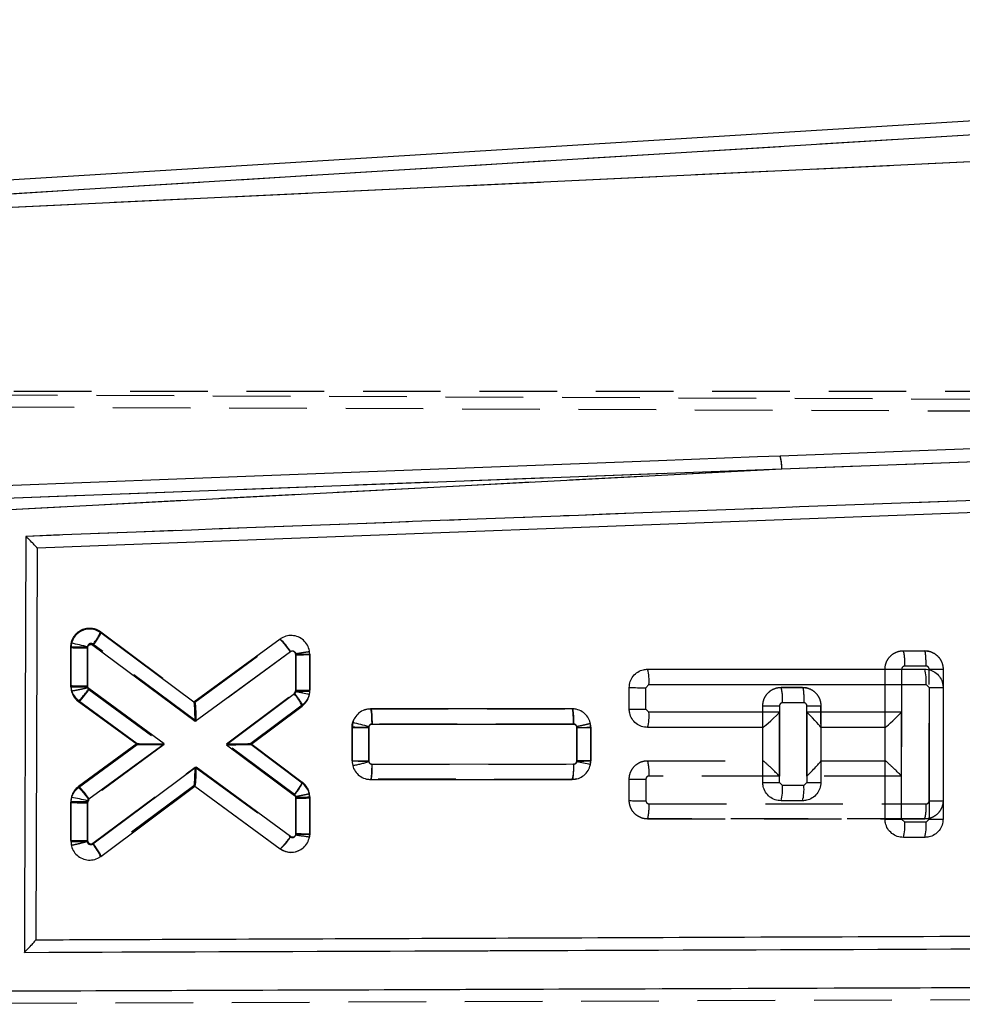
# Model space of a CAD drawing. Extents: x 33 to 403, y 68 to 261.
# Tile 13 of 21: x 163 to 179, y 219 to 235. Entities that reach past the tile are written whole.
import ezdxf

# ---------------------------------------------------------------- set-up
doc = ezdxf.new("R2010")
doc.units = 0
doc.linetypes.add('HIDDEN', pattern=[1.905, 1.27, -0.635])
doc.layers.get('0').update_dxf_attribs({"linetype": 'CONTINUOUS'})
doc.layers.add('FORMATO', color=179, linetype='CONTINUOUS')
doc.styles.add('SLDTEXTSTYLE0', font='TXT', dxfattribs={"width": 0.75})
doc.dimstyles.new('SLDDIMSTYLE1', dxfattribs={"dimtxt": 3.5, "dimasz": 3.302, "dimexe": 0, "dimexo": 0.0625, "dimgap": 0.875, "dimtad": 1, "dimdec": 0, "dimrnd": 1e-09, "dimzin": 12, "dimtxsty": 'SLDTEXTSTYLE0', "dimsah": 1, "dimcen": 0.09, "dimazin": 3, "dimtfac": 1, "dimtofl": 0, "dimtmove": 0, "dimatfit": 3, "dimtolj": 1, "dimtzin": 12})

# ---------------------------------------------------------------- blocks, each defined once
blk = doc.blocks.new('_D_1')
at = {"layer": 'FORMATO'}
for p, q in [((195.549, 234.006), (232.018, 234.006)), ((231.018, 234.006), (231.018, 197.023)), ((128.259, 197.023), (232.018, 197.023))]:
    blk.add_line(p, q, dxfattribs=at)
for points in [[(231.018, 234.006), (230.51, 230.704), (231.526, 230.704)], [(231.018, 197.023), (231.526, 200.325), (230.51, 200.325)]]:
    blk.add_solid(points, dxfattribs=at)
at = {"layer": 'FORMATO', "insert": (226.506, 210.851), "char_height": 3.5, "attachment_point": 1, "rotation": 90, "style": 'SLDTEXTSTYLE0'}
blk.add_mtext('37', dxfattribs=at)
blk = doc.blocks.new('_D_2')
at = {"layer": 'FORMATO'}
for p, q in [((64.557, 211.542), (64.557, 257.147)), ((217.331, 222.582), (217.331, 257.147)), ((217.331, 256.147), (64.557, 256.147))]:
    blk.add_line(p, q, dxfattribs=at)
for points in [[(64.557, 256.147), (67.859, 255.639), (67.859, 256.655)], [(217.331, 256.147), (214.029, 256.655), (214.029, 255.639)]]:
    blk.add_solid(points, dxfattribs=at)
at = {"layer": 'FORMATO', "insert": (134.044, 260.659), "char_height": 3.5, "attachment_point": 1, "style": 'SLDTEXTSTYLE0'}
blk.add_mtext('153', dxfattribs=at)

msp = doc.modelspace()

# ---------------------------------------------------------------- linework, layer by layer
at = {"color": 7, "linetype": 'CONTINUOUS'}
for p, q in [((194.5488, 234.0056), (160.4747, 231.9078)), ((194.563, 233.7753), (160.6477, 231.6873)), ((160.8312, 231.515), (194.3208, 233.1028)), ((175.5613, 227.3315), (192.7125, 227.9807)), ((162.5785, 226.648), (175.5613, 227.3315)), ((162.8623, 226.8495), (175.5613, 227.3315)), ((191.9576, 227.1188), (163.3781, 226.0308)), ((163.3781, 226.0308), (163.3547, 219.6193)), ((165.9412, 223.5099), (164.4177, 224.6458)), ((163.9402, 224.4753), (163.9313, 224.4023)), ((164.2033, 224.4002), (164.2049, 224.4128)), ((164.291, 224.4428), (165.9618, 223.1971)), ((167.3535, 224.5423), (165.9412, 223.5099)), ((163.9313, 224.4023), (163.9312, 223.7805)), ((164.2032, 223.7793), (164.2033, 224.4002)), ((165.9618, 223.1971), (167.5231, 224.3384)), ((167.6097, 224.2944), (167.6096, 223.6868)), ((167.8376, 223.6888), (167.8377, 224.2964)), ((173.3665, 224.049), (177.9018, 224.0498)), ((173.3386, 223.7469), (173.3886, 223.7969)), ((173.3886, 223.7969), (177.9239, 223.7977)), ((177.9239, 223.7977), (177.9739, 223.7477)), ((165.4574, 222.8283), (164.226, 223.7347)), ((167.5884, 223.6443), (166.477, 222.8134)), ((167.6087, 223.6769), (167.5884, 223.6443)), ((167.6096, 223.6868), (167.6087, 223.6769)), ((167.8322, 223.6321), (167.8376, 223.6888)), ((173.0665, 223.3956), (173.0666, 223.749)), ((173.3386, 223.3934), (173.3386, 223.7469)), ((177.9739, 223.7477), (177.9739, 221.5933)), ((178.2018, 223.7498), (178.2018, 221.5954)), ((164.055, 223.536), (165.0127, 222.8311)), ((166.8725, 222.8155), (167.716, 223.4461)), ((172.1327, 223.4005), (168.8352, 223.3999)), ((173.3886, 223.3434), (173.3386, 223.3934)), ((175.5239, 223.3438), (173.3886, 223.3434)), ((175.5239, 222.1933), (175.5239, 223.3438)), ((177.5239, 223.3442), (175.9739, 223.3439)), ((175.9739, 223.3439), (175.9739, 222.1933)), ((177.5239, 221.5933), (177.5239, 223.3442)), ((168.541, 223.174), (168.5308, 223.096)), ((168.8575, 223.1478), (172.1542, 223.1485)), ((168.5308, 223.096), (168.5307, 222.5478)), ((168.8027, 222.5456), (168.8028, 223.094)), ((168.8028, 223.094), (168.8047, 223.1077)), ((172.2093, 223.0941), (172.2092, 222.5457)), ((172.4371, 222.5477), (172.4372, 223.096)), ((175.2518, 223.0959), (173.3666, 223.0955)), ((175.2518, 222.1954), (175.2518, 223.0959)), ((176.2018, 223.0969), (176.2018, 223.0961)), ((177.2518, 223.0963), (176.2018, 223.0961)), ((176.2018, 223.0961), (176.2018, 222.1954)), ((177.2518, 221.5954), (177.2518, 223.0963)), ((165.0127, 222.8311), (164.0556, 222.1315)), ((164.2251, 221.9276), (165.4574, 222.8283)), ((166.477, 222.8134), (167.5868, 221.9839)), ((167.715, 222.1858), (166.8725, 222.8155)), ((172.1552, 222.4924), (168.858, 222.4917)), ((172.2092, 222.5457), (172.208, 222.5345)), ((172.4306, 222.4854), (172.4371, 222.5477)), ((165.9807, 222.4436), (164.2903, 221.1831)), ((167.5219, 221.3092), (165.9807, 222.4436)), ((168.8357, 222.2438), (172.1332, 222.2445)), ((175.5739, 222.1433), (175.5239, 222.1933)), ((175.9739, 222.1933), (175.9239, 222.1433)), ((164.4177, 220.9848), (165.9596, 222.1346)), ((165.9596, 222.1346), (167.352, 221.1098)), ((175.9239, 222.1433), (175.5739, 222.1433)), ((163.9308, 221.8862), (163.9307, 221.2283)), ((163.9378, 221.9506), (163.9308, 221.8862)), ((164.2027, 221.2261), (164.2029, 221.884)), ((164.2029, 221.884), (164.2041, 221.8952)), ((164.2041, 221.8952), (164.2251, 221.9276)), ((167.6093, 221.9398), (167.6092, 221.3615)), ((167.8371, 221.3536), (167.8372, 221.9418)), ((175.9018, 221.8954), (175.5518, 221.8954)), ((177.5739, 221.5433), (177.5239, 221.5933)), ((177.9239, 221.5433), (177.5739, 221.5433)), ((177.9739, 221.5933), (177.9239, 221.5433)), ((167.6092, 221.3615), (167.6073, 221.3376)), ((167.8333, 221.3053), (167.8371, 221.3536)), ((177.9018, 221.2954), (177.5518, 221.2954)), ((163.3547, 219.6193), (163.3547, 219.6183))]:
    msp.add_line(p, q, dxfattribs=at)
at = {"color": 7, "linetype": 'HIDDEN'}
for p, q in [((194.563, 233.7753), (160.6477, 231.6873)), ((160.8312, 231.515), (194.3208, 233.1028)), ((159.1849, 228.5998), (194.6815, 228.5998)), ((156.7274, 228.5688), (201.8881, 228.3722)), ((156.9967, 228.3671), (202.3185, 228.1837)), ((175.5613, 227.3315), (192.7125, 227.9807)), ((162.5785, 226.648), (175.5613, 227.3315)), ((162.8623, 226.8495), (175.5613, 227.3315)), ((164.4177, 224.6619), (165.9608, 223.5113)), ((163.9308, 223.7605), (163.9307, 224.4184)), ((164.2027, 224.4164), (164.2029, 223.7586)), ((165.9807, 223.1989), (164.2903, 224.4594)), ((165.9596, 223.5121), (167.352, 224.5369)), ((167.352, 224.5369), (167.3521, 224.537)), ((167.5221, 224.3334), (165.9807, 223.1989)), ((167.6092, 224.281), (167.6074, 224.3035)), ((167.6093, 223.7041), (167.6092, 224.281)), ((167.8333, 224.3414), (167.8333, 224.3414)), ((167.8371, 224.2931), (167.8372, 223.7049)), ((177.5518, 224.3512), (177.9019, 224.3512)), ((177.9643, 224.3445), (177.9018, 224.3512)), ((177.924, 224.0991), (177.5739, 224.0991)), ((177.2518, 223.0969), (177.2518, 224.0512)), ((177.5239, 224.0491), (177.5239, 222.2983)), ((177.9739, 221.8948), (177.9739, 224.0484)), ((178.2018, 224.0512), (178.2018, 221.8969)), ((163.9308, 223.7605), (163.9378, 223.6961)), ((163.9378, 223.6961), (163.9657, 223.6272)), ((164.2029, 223.7586), (164.204, 223.7474)), ((164.204, 223.7474), (164.2253, 223.7148)), ((164.2253, 223.7148), (165.4574, 222.8142)), ((166.477, 222.8291), (167.5865, 223.6584)), ((175.5518, 223.7512), (175.9019, 223.7512)), ((175.9018, 223.7512), (175.5518, 223.7512)), ((175.9019, 223.7512), (175.9018, 223.7512)), ((175.9642, 223.7444), (175.9018, 223.7512)), ((165.0127, 222.8156), (164.0556, 223.5152)), ((167.715, 223.4609), (166.8725, 222.8312)), ((166.9148, 222.8628), (167.715, 223.4609)), ((175.2518, 223.0961), (175.2518, 223.4512)), ((175.5239, 223.4491), (175.5239, 222.2987)), ((175.924, 223.4991), (175.5739, 223.4991)), ((175.9739, 222.2986), (175.9739, 223.4484)), ((176.2018, 223.4512), (176.2018, 223.0969)), ((176.2018, 223.1473), (176.2018, 223.4512)), ((168.8357, 223.4029), (168.8358, 223.4029)), ((168.8358, 223.4029), (172.1332, 223.4022)), ((168.538, 223.1625), (168.5307, 223.0989)), ((172.1556, 223.1501), (168.8579, 223.1508)), ((172.4371, 223.0989), (172.4306, 223.1613)), ((168.5308, 222.5506), (168.5307, 223.0989)), ((168.5307, 223.0989), (168.5308, 222.5506)), ((168.8027, 223.0956), (168.8028, 222.5483)), ((172.2092, 223.0967), (172.2081, 223.1077)), ((172.2093, 222.5494), (172.2092, 223.0967)), ((172.4371, 223.0989), (172.4372, 222.5507)), ((172.4372, 222.5507), (172.4371, 223.0989)), ((176.2018, 223.0961), (176.2018, 222.5495)), ((164.055, 222.1107), (165.0127, 222.8156)), ((165.0127, 222.8156), (164.055, 222.1107)), ((165.4574, 222.8142), (164.2263, 221.9081)), ((165.0127, 222.8311), (165.0127, 222.8311)), ((167.5882, 221.9984), (166.477, 222.8291)), ((166.8725, 222.8312), (167.716, 222.2006)), ((166.8725, 222.8155), (166.8725, 222.8155)), ((168.8028, 222.5483), (168.8045, 222.5355)), ((168.8571, 222.4946), (172.1545, 222.494)), ((172.4342, 222.5197), (172.4175, 222.4524)), ((172.4333, 222.5161), (172.4372, 222.5507)), ((173.3666, 222.5512), (175.2526, 222.5508)), ((176.2018, 222.5506), (177.2526, 222.5504)), ((164.2908, 221.1996), (165.9618, 222.4454)), ((165.9618, 222.4454), (167.5231, 221.3041)), ((168.8352, 222.2467), (168.8351, 222.2467)), ((172.1327, 222.2461), (168.8352, 222.2467)), ((172.1327, 222.2461), (172.2111, 222.2596)), ((172.1542, 222.2481), (172.1327, 222.2461)), ((172.1327, 222.2461), (172.1327, 222.2461)), ((173.0666, 221.8976), (173.0665, 222.2511)), ((173.3386, 222.2491), (173.3386, 221.8963)), ((175.5239, 222.2987), (173.3886, 222.2991)), ((177.5239, 222.2983), (175.9739, 222.2986)), ((164.055, 222.1107), (164.0295, 222.0864)), ((165.9423, 222.1376), (164.4177, 221.0009)), ((167.3535, 221.1044), (165.9412, 222.1368)), ((167.6087, 221.9657), (167.5882, 221.9984)), ((167.8376, 221.9579), (167.8322, 222.0146)), ((163.9313, 221.2444), (163.9312, 221.8662)), ((164.2032, 221.8624), (164.2033, 221.2424)), ((167.6096, 221.9557), (167.6087, 221.9657)), ((167.6097, 221.3481), (167.6096, 221.9557)), ((167.8376, 221.9579), (167.8377, 221.3503)), ((173.3886, 221.8456), (177.9238, 221.8448)), ((177.9018, 221.5969), (173.3665, 221.5977)), ((173.3665, 221.5977), (177.9018, 221.5969)), ((164.2033, 221.2424), (164.2047, 221.2306)), ((163.9403, 221.1713), (163.9402, 221.1714)), ((164.4177, 221.0009), (164.4177, 221.0009)), ((188.7909, 218.6742), (162.8327, 218.5743))]:
    msp.add_line(p, q, dxfattribs=at)
at = {"color": 7, "linetype": 'CONTINUOUS', "flags": 128}
for points in [[(191.3864, 228.1406), (190.7032, 228.1147), (184.233, 227.8691), (175.538, 227.5383)], [(175.538, 227.5383), (175.1652, 227.5241), (173.5477, 227.4624), (167.0775, 227.2153), (162.8397, 227.0531)], [(175.253, 223.0959), (175.2524, 223.0959), (175.252, 223.0959), (175.2518, 223.0959)], [(177.253, 223.0963), (177.2524, 223.0963), (177.252, 223.0963), (177.2518, 223.0963)]]:
    msp.add_lwpolyline(points, dxfattribs=at)
at = {"color": 7, "linetype": 'HIDDEN', "flags": 128}
for points in [[(168.7418, 223.3839), (168.7746, 223.3967), (168.8356, 223.4029), (168.8357, 223.4029), (168.8357, 223.4029)], [(167.6466, 221.0729), (167.5982, 221.0529), (167.4986, 221.0477), (167.401, 221.0759), (167.3535, 221.1044), (167.3535, 221.1044), (167.3535, 221.1044)]]:
    msp.add_lwpolyline(points, dxfattribs=at)
at = {"color": 7, "linetype": 'CONTINUOUS'}
for centre, radius, start, end in [((174.8221, 227.3527), 0.7395, 358.36347, 14.5344), ((162.8588, 219.3046), 5.2826, 75.2372, 78.18675), ((166.6525, 223.7869), 1.0306, 32.35423, 47.14003), ((164.1296, 232.7054), 8.3055, 268.63201, 270.50888), ((167.6647, 230.8728), 6.5786, 269.52116, 271.50668), ((172.6553, 223.8596), 0.736, 355.10898, 14.90713), ((177.1909, 223.8605), 0.7356, 355.10405, 14.91208), ((166.911, 223.0677), 0.8896, 25.17754, 40.40254), ((166.4222, 217.1761), 6.6082, 77.67949, 79.65611), ((167.6657, 230.2793), 6.5928, 269.51253, 271.49378), ((173.2681, 232.0853), 8.3387, 268.61507, 270.48443), ((178.0276, 230.3152), 6.5677, 269.53154, 271.52039), ((166.0642, 223.6736), 0.2047, 233.07777, 233.47969), ((173.2681, 231.7325), 8.3394, 268.61513, 270.48438), ((172.6713, 223.2821), 0.7199, 344.97607, 4.88402), ((167.5074, 218.511), 4.7762, 74.24031, 77.50212), ((168.7283, 231.3939), 8.3002, 268.63612, 270.51419), ((172.2643, 230.0651), 6.9712, 269.54759, 271.42127), ((168.7323, 230.8856), 8.3403, 268.61503, 270.4841), ((171.4377, 222.4311), 0.7201, 344.97894, 4.88114), ((171.122, 217.0907), 5.5511, 76.36445, 78.718), ((172.2657, 229.1377), 6.5922, 269.50893, 271.49036), ((175.4519, 230.5169), 8.3239, 268.6229, 270.49565), ((176.0276, 228.7586), 6.5655, 269.53125, 271.52072), ((163.3547, 221.3762), 1.0304, 32.35157, 47.13966), ((165.7569, 222.4078), 0.3402, 306.57077, 306.81334), ((174.8561, 222.0822), 0.7204, 344.97122, 4.86495), ((175.2061, 222.0822), 0.7204, 344.97122, 4.86495), ((164.1345, 230.2461), 8.3624, 268.60428, 270.46837), ((162.8378, 215.9874), 6.0637, 76.97874, 79.54903), ((167.6643, 228.5175), 6.578, 269.52102, 271.50679), ((177.4519, 229.9151), 8.322, 268.62271, 270.49582), ((176.8568, 221.4822), 0.7197, 344.9613, 4.87487), ((177.2068, 221.4822), 0.7197, 344.9613, 4.87487), ((178.0276, 228.1576), 6.5645, 269.53105, 271.52088), ((164.1323, 229.5653), 8.3395, 268.61491, 270.48412), ((163.613, 220.6078), 0.8887, 25.09577, 40.33797)]:
    msp.add_arc(centre, radius, start, end, dxfattribs=at)
at = {"color": 7, "linetype": 'HIDDEN'}
for centre, radius, start, end in [((174.8221, 227.3527), 0.7395, 358.36347, 14.5344), ((163.6925, 224.9768), 0.7906, 319.12241, 336.52743), ((164.1292, 232.7219), 8.3058, 268.63068, 270.50747), ((176.8393, 224.1619), 0.7373, 355.11627, 14.87967), ((178.0091, 230.4201), 6.3718, 269.6836, 271.7337), ((164.125, 232.0175), 8.2593, 268.65246, 270.53982), ((164.2347, 223.7607), 0.3039, 180.04013, 192.27901), ((164.2361, 223.7616), 0.3055, 192.37979, 233.76473), ((174.8405, 223.5619), 0.7361, 355.10748, 14.90191), ((175.4519, 231.7726), 8.3238, 268.62278, 270.4956), ((176.0089, 229.8152), 6.3669, 269.68498, 271.73657), ((172.1312, 223.0987), 0.3059, 0.03747, 11.806), ((172.2586, 229.6175), 6.521, 269.56552, 271.56859), ((168.7374, 230.9421), 8.394, 268.58973, 270.44682), ((168.1537, 224.6808), 2.2418, 279.94951, 286.87626), ((172.6554, 222.362), 0.7359, 355.09263, 14.89324), ((167.5337, 221.9573), 0.304, 10.86143, 53.13708), ((173.2651, 230.558), 8.3093, 268.63076, 270.50682), ((167.5319, 221.9577), 0.3056, 0.03084, 10.72241), ((167.6598, 228.4825), 6.527, 269.55918, 271.56042), ((173.2414, 229.9533), 8.0576, 268.75669, 270.69125), ((172.671, 221.7846), 0.7203, 344.95841, 4.85726), ((177.2066, 221.7836), 0.7199, 344.96847, 4.87796), ((178.0276, 228.4615), 6.567, 269.53132, 271.52046), ((167.6622, 227.8999), 6.552, 269.54117, 271.53478), ((164.1298, 229.5494), 8.3073, 268.63056, 270.50701), ((166.7698, 221.7718), 0.8866, 311.17039, 328.16505)]:
    msp.add_arc(centre, radius, start, end, dxfattribs=at)
for centre, major_axis, ratio, start_param, end_param in [((167.5871, 224.2831), (0.25, 0.01), 0.0119261, 4.8002099, 6.2831853), ((165.9587, 223.201), (0.001, 0.3107), 0.0709759, 4.7058754, 6.2306505), ((165.4354, 222.8163), (0.4227, 0.0007), 0.0050435, 3.1484688, 4.7645602), ((166.4549, 222.8312), (0.4175, 0), 0.0050159, 4.7652117, 6.2764752), ((175.5018, 222.3008), (-0.2498, 0.2498), 0.0399855, 4.6640637, 6.2432132), ((175.9518, 222.3007), (0.2497, 0.2497), 0.0483726, 4.7523611, 6.23486), ((177.5018, 222.3004), (-0.2498, 0.2498), 0.0399855, 4.6640637, 6.2432132), ((165.9397, 222.4475), (-0.0015, 0.3103), 0.0710097, 3.1939699, 4.7053099)]:
    msp.add_ellipse(centre, major_axis=major_axis, ratio=ratio, start_param=start_param, end_param=end_param, dxfattribs=at)
at = {"color": 7, "linetype": 'CONTINUOUS'}
for centre, major_axis, ratio, start_param, end_param in [((165.9397, 223.1991), (0.0015, 0.3103), 0.0710733, 4.7059813, 6.2307612), ((175.5018, 223.3459), (0.2497, 0.2498), 0.0483709, 3.1899355, 4.7523436), ((175.9518, 223.346), (0.2498, -0.2498), 0.0399838, 0.0399546, 1.5224535), ((177.5018, 223.3463), (0.2497, 0.2498), 0.0483709, 3.1899355, 4.7523436), ((165.4354, 222.8304), (0.4227, -0.0007), 0.0048715, 3.1482343, 4.7645765), ((166.4549, 222.8155), (0.4175, 0), 0.0050216, 4.7652111, 6.2764676), ((165.9587, 222.4457), (-0.001, 0.3107), 0.0709339, 3.1940964, 4.7054322), ((167.5871, 221.3636), (0.25, -0.01), 0.0048534, 4.8008813, 6.2831853)]:
    msp.add_ellipse(centre, major_axis=major_axis, ratio=ratio, start_param=start_param, end_param=end_param, dxfattribs=at)
for points, knots in [([(192.2967, 227.3276), (187.418, 227.1431), (177.7167, 226.7763), (168.0149, 226.4079), (163.1922, 226.2247)], [0, 0, 0, 0, 0.5028959, 1, 1, 1, 1]), ([(163.1922, 226.2247), (163.1883, 225.0917), (163.1806, 222.8213), (163.1729, 220.5509), (163.1691, 219.4136)], [0, 0, 0, 0, 0.49904782, 1, 1, 1, 1]), ([(163.3781, 226.0313), (163.3765, 226.0342), (163.3733, 226.04), (163.3477, 226.0686), (163.3015, 226.1168), (163.2453, 226.1729), (163.2058, 226.2115), (163.1928, 226.2241), (163.1922, 226.2247)], [0, 0, 0, 0, 0.1572194, 0.3135119, 0.5425134, 0.8512124, 0.9921274, 1, 1, 1, 1]), ([(164.4177, 224.6458), (164.3879, 224.6636), (164.3284, 224.6991), (164.2231, 224.711), (164.1205, 224.6896), (164.0314, 224.6347), (163.9684, 224.5595), (163.9489, 224.5011), (163.9402, 224.4753)], [0, 0, 0, 0, 0.1731137, 0.3462127, 0.5195295, 0.6923943, 0.8642229, 1, 1, 1, 1]), ([(164.4178, 224.6457), (164.4179, 224.6423), (164.418, 224.6353), (164.3969, 224.5973), (164.3625, 224.5438), (164.3304, 224.4974), (164.3061, 224.4635), (164.2975, 224.4517), (164.291, 224.4428)], [0, 0, 0, 0, 0.2211505, 0.4422984, 0.6634486, 0.8846011, 0.9125624, 1, 1, 1, 1]), ([(167.8377, 224.2964), (167.8343, 224.3306), (167.8276, 224.399), (167.7754, 224.4899), (167.6984, 224.5593), (167.6019, 224.599), (167.4979, 224.6046), (167.4126, 224.5808), (167.3687, 224.5522), (167.3535, 224.5423)], [0, 0, 0, 0, 0.152615, 0.3052213, 0.4575925, 0.611823, 0.7648727, 0.918858, 1, 1, 1, 1]), ([(164.2049, 224.4128), (164.2069, 224.4185), (164.2109, 224.4298), (164.2237, 224.443), (164.2399, 224.4517), (164.2583, 224.4546), (164.2763, 224.4517), (164.2863, 224.4456), (164.291, 224.4428)], [0, 0, 0, 0, 0.1664521, 0.3328326, 0.5011164, 0.6732452, 0.8487978, 1, 1, 1, 1]), ([(167.5231, 224.3384), (167.5258, 224.3401), (167.5337, 224.3452), (167.5489, 224.3496), (167.5675, 224.3484), (167.5848, 224.3415), (167.5986, 224.3289), (167.6079, 224.3128), (167.6091, 224.3005), (167.6097, 224.2944)], [0, 0, 0, 0, 0.0814596, 0.2357596, 0.385961, 0.5441602, 0.69419, 0.8470923, 1, 1, 1, 1]), ([(173.0666, 223.749), (173.0699, 223.7827), (173.0765, 223.8499), (173.1279, 223.9395), (173.2036, 224.0073), (173.2879, 224.0437), (173.344, 224.0475), (173.3665, 224.049)], [0, 0, 0, 0, 0.2137116, 0.4274196, 0.6412618, 0.8556991, 1, 1, 1, 1]), ([(177.9018, 224.0498), (177.9356, 224.0465), (178.0033, 224.0398), (178.0935, 223.9877), (178.1614, 223.9111), (178.1969, 223.8268), (178.2004, 223.7714), (178.2018, 223.7498)], [0, 0, 0, 0, 0.2157069, 0.4314198, 0.6470514, 0.8621247, 1, 1, 1, 1]), ([(163.9312, 223.7805), (163.9331, 223.7557), (163.9378, 223.6967), (163.9772, 223.6073), (164.0288, 223.56), (164.055, 223.536)], [0, 0, 0, 0, 0.2624953, 0.6253774, 1, 1, 1, 1]), ([(163.9312, 223.7805), (163.9339, 223.7802), (163.9395, 223.7798), (163.9826, 223.7792), (164.046, 223.7789), (164.1143, 223.7789), (164.168, 223.7791), (164.1938, 223.7792), (164.2032, 223.7793)], [0, 0, 0, 0, 0.2032158, 0.406434, 0.6096481, 0.8128605, 0.9313432, 1, 1, 1, 1]), ([(164.226, 223.7347), (164.2221, 223.7381), (164.2147, 223.7446), (164.2087, 223.7551), (164.2044, 223.7664), (164.2037, 223.7738), (164.2032, 223.7793)], [0, 0, 0, 0, 0.29944986, 0.57045951, 0.68626728, 1, 1, 1, 1]), ([(164.055, 223.536), (164.0566, 223.536), (164.0599, 223.536), (164.0723, 223.5464), (164.0896, 223.564), (164.1116, 223.5888), (164.1374, 223.6196), (164.1658, 223.6551), (164.1958, 223.694), (164.2159, 223.7211), (164.226, 223.7347)], [0, 0, 0, 0, 0.1249987, 0.2500004, 0.375, 0.5000013, 0.6250025, 0.7499992, 0.8749999, 1, 1, 1, 1]), ([(167.716, 223.4461), (167.7412, 223.4692), (167.7917, 223.5152), (167.8224, 223.5859), (167.8308, 223.6256), (167.8322, 223.6321)], [0, 0, 0, 0, 0.45519802, 0.91043241, 1, 1, 1, 1]), ([(168.8352, 223.3999), (168.8007, 223.3965), (168.7317, 223.3896), (168.6407, 223.3365), (168.5728, 223.2624), (168.5511, 223.202), (168.541, 223.174)], [0, 0, 0, 0, 0.2595237, 0.5190963, 0.7774593, 1, 1, 1, 1]), ([(168.8575, 223.1478), (168.8574, 223.1655), (168.8571, 223.2126), (168.8544, 223.284), (168.8493, 223.3485), (168.8426, 223.3917), (168.8376, 223.3972), (168.8352, 223.3999)], [0, 0, 0, 0, 0.1343098, 0.359267, 0.5728452, 0.7864237, 1, 1, 1, 1]), ([(172.4372, 223.096), (172.4339, 223.13), (172.4272, 223.1982), (172.3751, 223.289), (172.2983, 223.358), (172.2125, 223.395), (172.1555, 223.399), (172.1327, 223.4005)], [0, 0, 0, 0, 0.21319499, 0.42635111, 0.64056643, 0.85635073, 1, 1, 1, 1]), ([(172.1542, 223.1485), (172.154, 223.1814), (172.1534, 223.2473), (172.1485, 223.3307), (172.1413, 223.3891), (172.1356, 223.3967), (172.1327, 223.4005)], [0, 0, 0, 0, 0.2500003, 0.5000009, 0.7499992, 1, 1, 1, 1]), ([(173.3666, 223.0955), (173.3327, 223.0988), (173.2651, 223.1055), (173.1749, 223.1576), (173.107, 223.2341), (173.0715, 223.3185), (173.0679, 223.3739), (173.0665, 223.3956)], [0, 0, 0, 0, 0.21570001, 0.43140405, 0.64696958, 0.86191146, 1, 1, 1, 1]), ([(168.8047, 223.1077), (168.8068, 223.1133), (168.811, 223.1246), (168.8241, 223.1377), (168.84, 223.1462), (168.8518, 223.1473), (168.8575, 223.1478)], [0, 0, 0, 0, 0.252261, 0.5044165, 0.7594284, 1, 1, 1, 1]), ([(172.1542, 223.1485), (172.1586, 223.1481), (172.1691, 223.1473), (172.1847, 223.1404), (172.1983, 223.128), (172.2075, 223.112), (172.2087, 223.1), (172.2093, 223.0941)], [0, 0, 0, 0, 0.1526993, 0.3701645, 0.582434, 0.7911549, 1, 1, 1, 1]), ([(168.5307, 222.5478), (168.5341, 222.5137), (168.5409, 222.4456), (168.5933, 222.3548), (168.6703, 222.286), (168.7561, 222.2492), (168.813, 222.2453), (168.8357, 222.2438)], [0, 0, 0, 0, 0.2134172, 0.4267938, 0.6411559, 0.8570305, 1, 1, 1, 1]), ([(168.858, 222.4917), (168.8537, 222.492), (168.8431, 222.4928), (168.8275, 222.4997), (168.8138, 222.512), (168.8046, 222.5279), (168.8034, 222.5398), (168.8027, 222.5456)], [0, 0, 0, 0, 0.15281492, 0.3713123, 0.58494337, 0.79535227, 1, 1, 1, 1]), ([(168.8357, 222.2438), (168.8382, 222.2466), (168.8431, 222.2521), (168.8498, 222.2952), (168.8549, 222.3599), (168.8576, 222.43), (168.8579, 222.4757), (168.858, 222.4917)], [0, 0, 0, 0, 0.2158737, 0.4317476, 0.647621, 0.8768006, 1, 1, 1, 1]), ([(172.1332, 222.2445), (172.1676, 222.2479), (172.2364, 222.2546), (172.3272, 222.3074), (172.3989, 222.3853), (172.42, 222.4518), (172.4306, 222.4854)], [0, 0, 0, 0, 0.24930202, 0.49864815, 0.74672166, 1, 1, 1, 1]), ([(172.208, 222.5345), (172.2062, 222.5289), (172.2026, 222.5174), (172.1901, 222.5037), (172.1738, 222.4942), (172.1614, 222.493), (172.1552, 222.4924)], [0, 0, 0, 0, 0.2404593, 0.4908105, 0.7456372, 1, 1, 1, 1]), ([(167.5868, 221.9839), (167.5931, 221.9923), (167.6018, 222.004), (167.6263, 222.0377), (167.6591, 222.0841), (167.6938, 222.1374), (167.7151, 222.1753), (167.7151, 222.1823), (167.715, 222.1858)], [0, 0, 0, 0, 0.0831772, 0.1151559, 0.3363672, 0.5575794, 0.7787891, 1, 1, 1, 1]), ([(167.8372, 221.9418), (167.8353, 221.9664), (167.8308, 222.0253), (167.792, 222.1145), (167.7409, 222.1618), (167.715, 222.1858)], [0, 0, 0, 0, 0.26235364, 0.62687531, 1, 1, 1, 1]), ([(175.5518, 221.8954), (175.518, 221.8988), (175.4503, 221.9055), (175.3601, 221.9576), (175.2923, 222.0342), (175.2568, 222.1185), (175.2532, 222.1738), (175.2518, 222.1954)], [0, 0, 0, 0, 0.2157951, 0.4315752, 0.6472484, 0.8623047, 1, 1, 1, 1]), ([(176.2018, 222.1954), (176.1985, 222.1618), (176.192, 222.0946), (176.1406, 222.005), (176.065, 221.9372), (175.9806, 221.9007), (175.9245, 221.897), (175.9018, 221.8954)], [0, 0, 0, 0, 0.2136141, 0.4272256, 0.6409351, 0.8552215, 1, 1, 1, 1]), ([(164.0556, 222.1315), (164.03, 222.1086), (163.9787, 222.0628), (163.9479, 221.9936), (163.9389, 221.9555), (163.9378, 221.9506)], [0, 0, 0, 0, 0.4654904, 0.9310271, 1, 1, 1, 1]), ([(167.5868, 221.9839), (167.5914, 221.9796), (167.6007, 221.9709), (167.6079, 221.9549), (167.6089, 221.9442), (167.6093, 221.9398)], [0, 0, 0, 0, 0.370521, 0.740571, 1, 1, 1, 1]), ([(177.5518, 221.2954), (177.518, 221.2988), (177.4503, 221.3055), (177.3601, 221.3576), (177.2922, 221.4342), (177.2568, 221.5185), (177.2532, 221.5738), (177.2518, 221.5954)], [0, 0, 0, 0, 0.2158063, 0.4315984, 0.6473166, 0.8624215, 1, 1, 1, 1]), ([(178.2018, 221.5954), (178.1986, 221.5618), (178.192, 221.4946), (178.1406, 221.405), (178.065, 221.3372), (177.9806, 221.3007), (177.9245, 221.297), (177.9018, 221.2954)], [0, 0, 0, 0, 0.2135989, 0.4271933, 0.6408635, 0.8551045, 1, 1, 1, 1]), ([(163.9307, 221.2283), (163.934, 221.1942), (163.9408, 221.1262), (163.9927, 221.0359), (164.0694, 220.9665), (164.1658, 220.9264), (164.2701, 220.9207), (164.3568, 220.9446), (164.4016, 220.9741), (164.4177, 220.9848)], [0, 0, 0, 0, 0.1511905, 0.3023597, 0.4528595, 0.6075947, 0.7600565, 0.9139425, 1, 1, 1, 1]), ([(164.2903, 221.1831), (164.2874, 221.1812), (164.2793, 221.1759), (164.2638, 221.1716), (164.2447, 221.1727), (164.2274, 221.18), (164.2137, 221.1924), (164.2046, 221.2081), (164.2033, 221.2201), (164.2027, 221.2261)], [0, 0, 0, 0, 0.0866193, 0.2432122, 0.3931116, 0.558564, 0.7020004, 0.8509807, 1, 1, 1, 1]), ([(167.352, 221.1098), (167.3818, 221.0921), (167.4416, 221.0568), (167.547, 221.0455), (167.6495, 221.0674), (167.7383, 221.1228), (167.8062, 221.2044), (167.8242, 221.2715), (167.8333, 221.3053)], [0, 0, 0, 0, 0.1668104, 0.3336046, 0.5006126, 0.6670986, 0.8324522, 1, 1, 1, 1]), ([(167.5219, 221.3092), (167.5119, 221.2957), (167.4919, 221.2685), (167.462, 221.2295), (167.4337, 221.1938), (167.4082, 221.1629), (167.3863, 221.1381), (167.3691, 221.1203), (167.3569, 221.1098), (167.3537, 221.1097), (167.3521, 221.1097)], [0, 0, 0, 0, 0.1250015, 0.2499973, 0.3749988, 0.4999983, 0.6249999, 0.749999, 0.8749981, 1, 1, 1, 1]), ([(167.6073, 221.3376), (167.6066, 221.3357), (167.6041, 221.3279), (167.5961, 221.3156), (167.5813, 221.3041), (167.5628, 221.298), (167.5432, 221.2987), (167.5294, 221.3041), (167.523, 221.3084), (167.5219, 221.3092)], [0, 0, 0, 0, 0.0586354, 0.2322951, 0.4092067, 0.585993, 0.7793527, 0.9596909, 1, 1, 1, 1]), ([(167.6073, 221.3376), (167.6096, 221.3372), (167.6206, 221.3352), (167.6587, 221.329), (167.7195, 221.3203), (167.7823, 221.312), (167.8251, 221.3065), (167.8305, 221.3057), (167.8333, 221.3053)], [0, 0, 0, 0, 0.0192916, 0.0910945, 0.3184831, 0.5457012, 0.7728486, 1, 1, 1, 1]), ([(163.1691, 219.4136), (163.1698, 219.4143), (163.1819, 219.4265), (163.2213, 219.4664), (163.2775, 219.5251), (163.3243, 219.577), (163.3498, 219.6079), (163.353, 219.6148), (163.3547, 219.6183)], [0, 0, 0, 0, 0.0077852, 0.1402941, 0.4591571, 0.6909658, 0.8449806, 1, 1, 1, 1]), ([(163.3547, 219.6193), (163.3703, 219.6193), (163.9252, 219.6214), (166.6368, 219.6319), (175.0128, 219.664), (182.8506, 219.6941), (188.5313, 219.716)], [0, 0, 0, 0, 0.0018693, 0.0661233, 0.3231391, 1, 1, 1, 1]), ([(163.1691, 219.4136), (167.4267, 219.4289), (175.929, 219.4594), (184.4326, 219.4909), (188.6779, 219.5066)], [0, 0, 0, 0, 0.5007599, 1, 1, 1, 1]), ([(188.8079, 218.8701), (182.802, 218.8479), (174.149, 218.8159), (165.4977, 218.785), (162.8511, 218.7755)], [0, 0, 0, 0, 0.6940824, 1, 1, 1, 1])]:
    msp.add_open_spline(points, degree=3, knots=knots, dxfattribs=at)
at = {"color": 7, "linetype": 'HIDDEN'}
for points, knots in [([(192.2967, 227.3276), (187.418, 227.1431), (177.7167, 226.7763), (168.0149, 226.4079), (163.1922, 226.2247)], [0, 0, 0, 0, 0.5028959, 1, 1, 1, 1]), ([(163.1922, 226.2247), (163.1883, 225.0917), (163.1806, 222.8213), (163.1729, 220.5509), (163.1691, 219.4136)], [0, 0, 0, 0, 0.49904782, 1, 1, 1, 1]), ([(163.9307, 224.4184), (163.9307, 224.4185), (163.9307, 224.4524), (163.9424, 224.521), (163.9918, 224.6098), (164.0682, 224.6793), (164.1624, 224.7193), (164.2671, 224.7265), (164.3538, 224.7027), (164.4014, 224.674), (164.4177, 224.6619), (164.4177, 224.6619)], [0, 0, 0, 0, 0.0000896, 0.151776, 0.3045608, 0.4468011, 0.6063439, 0.7530237, 0.9089363, 0.9999101, 1, 1, 1, 1]), ([(164.2903, 224.4594), (164.2873, 224.4614), (164.279, 224.4668), (164.2632, 224.471), (164.2443, 224.4695), (164.2272, 224.4624), (164.2137, 224.45), (164.2045, 224.4343), (164.2033, 224.4223), (164.2027, 224.4164)], [0, 0, 0, 0, 0.08991499, 0.24833395, 0.39903047, 0.55719784, 0.70355958, 0.85174306, 1, 1, 1, 1]), ([(167.5221, 224.3334), (167.512, 224.3471), (167.4919, 224.3745), (167.4618, 224.414), (167.4333, 224.4503), (167.4076, 224.4818), (167.3857, 224.5073), (167.3686, 224.5256), (167.3566, 224.5366), (167.3536, 224.5369), (167.3521, 224.537)], [0, 0, 0, 0, 0.1249984, 0.2500003, 0.3750005, 0.5000003, 0.6249995, 0.7499996, 0.8749999, 1, 1, 1, 1]), ([(167.6074, 224.3035), (167.6065, 224.3061), (167.6035, 224.3146), (167.5946, 224.3274), (167.5794, 224.3388), (167.5608, 224.3446), (167.5414, 224.3435), (167.5285, 224.3379), (167.5228, 224.3339), (167.5221, 224.3334)], [0, 0, 0, 0, 0.0779157, 0.256417, 0.4326223, 0.6088961, 0.8015285, 0.9748993, 1, 1, 1, 1]), ([(167.6074, 224.3035), (167.6096, 224.3039), (167.6207, 224.306), (167.659, 224.3127), (167.7198, 224.3222), (167.7826, 224.3318), (167.8252, 224.3387), (167.8306, 224.3405), (167.8333, 224.3414)], [0, 0, 0, 0, 0.0186847, 0.0921518, 0.3193101, 0.5462599, 0.77313, 1, 1, 1, 1]), ([(177.2518, 224.0512), (177.2518, 224.0513), (177.2518, 224.0848), (177.2637, 224.153), (177.3143, 224.2437), (177.3928, 224.3125), (177.4769, 224.3456), (177.5314, 224.3512), (177.5518, 224.3512), (177.5518, 224.3512)], [0, 0, 0, 0, 0.0001281, 0.2146626, 0.4332243, 0.6522439, 0.869103, 0.9998729, 1, 1, 1, 1]), ([(177.924, 224.0991), (177.9237, 224.1321), (177.9231, 224.198), (177.918, 224.2814), (177.9107, 224.3398), (177.9048, 224.3474), (177.9019, 224.3512)], [0, 0, 0, 0, 0.2500004, 0.5000006, 0.7499992, 1, 1, 1, 1]), ([(177.9019, 224.3512), (177.9225, 224.35), (177.9774, 224.3466), (178.0618, 224.3117), (178.1398, 224.2431), (178.19, 224.1527), (178.2018, 224.0849), (178.2018, 224.0513), (178.2018, 224.0512)], [0, 0, 0, 0, 0.1311022, 0.3508436, 0.5691449, 0.7846869, 0.9998719, 1, 1, 1, 1]), ([(177.5739, 224.0991), (177.5705, 224.0989), (177.5615, 224.0984), (177.5476, 224.0927), (177.5346, 224.0812), (177.5258, 224.066), (177.5245, 224.0547), (177.5239, 224.0491)], [0, 0, 0, 0, 0.1298061, 0.3453732, 0.5651609, 0.7883341, 1, 1, 1, 1]), ([(177.9739, 224.0484), (177.9733, 224.0542), (177.9721, 224.0657), (177.9633, 224.0811), (177.9503, 224.0926), (177.9363, 224.0984), (177.9273, 224.0989), (177.924, 224.0991)], [0, 0, 0, 0, 0.21886116, 0.43771275, 0.65659189, 0.87271994, 1, 1, 1, 1]), ([(163.9378, 223.6961), (163.9389, 223.6958), (163.9411, 223.6953), (163.9576, 223.6973), (163.9828, 223.7015), (164.0167, 223.7078), (164.0577, 223.7159), (164.1039, 223.7255), (164.1535, 223.7361), (164.1872, 223.7436), (164.204, 223.7474)], [0, 0, 0, 0, 0.125006, 0.2500115, 0.3750115, 0.5000105, 0.625012, 0.7500127, 0.8750049, 1, 1, 1, 1]), ([(164.0556, 223.5152), (164.0572, 223.5152), (164.0604, 223.5153), (164.0727, 223.5258), (164.0899, 223.5435), (164.1118, 223.5684), (164.1373, 223.5993), (164.1656, 223.635), (164.1954, 223.674), (164.2153, 223.7012), (164.2253, 223.7148)], [0, 0, 0, 0, 0.12500018, 0.24999878, 0.37500091, 0.49999784, 0.6249988, 0.74999718, 0.87500001, 1, 1, 1, 1]), ([(167.5865, 223.6584), (167.5903, 223.6618), (167.5976, 223.6684), (167.6034, 223.6787), (167.608, 223.6905), (167.6087, 223.6982), (167.6093, 223.7041)], [0, 0, 0, 0, 0.2856272, 0.5603363, 0.6670688, 1, 1, 1, 1]), ([(167.5865, 223.6584), (167.605, 223.6332), (167.642, 223.5829), (167.6854, 223.5189), (167.7135, 223.4728), (167.7145, 223.4649), (167.715, 223.4609)], [0, 0, 0, 0, 0.2500036, 0.4999991, 0.7500006, 1, 1, 1, 1]), ([(167.6093, 223.7041), (167.6171, 223.7041), (167.6558, 223.7038), (167.7201, 223.7036), (167.7858, 223.7038), (167.8289, 223.7042), (167.8345, 223.7047), (167.8372, 223.7049)], [0, 0, 0, 0, 0.0640768, 0.3172641, 0.5448463, 0.7724211, 1, 1, 1, 1]), ([(167.8372, 223.7049), (167.8372, 223.7049), (167.8353, 223.6736), (167.8305, 223.6321), (167.8068, 223.5699), (167.7749, 223.5154), (167.7372, 223.4773), (167.715, 223.4609), (167.715, 223.4609)], [0, 0, 0, 0, 0.0002136, 0.3333596, 0.4374247, 0.707187, 0.9997862, 1, 1, 1, 1]), ([(175.2518, 223.4512), (175.2518, 223.4513), (175.2518, 223.4848), (175.2637, 223.553), (175.3143, 223.6437), (175.3928, 223.7125), (175.4769, 223.7456), (175.5314, 223.7512), (175.5518, 223.7512), (175.5518, 223.7512)], [0, 0, 0, 0, 0.0001281, 0.2146825, 0.4331028, 0.6520816, 0.8690716, 0.9998729, 1, 1, 1, 1]), ([(175.9019, 223.7512), (175.9048, 223.7474), (175.9107, 223.7398), (175.918, 223.6814), (175.9231, 223.598), (175.9237, 223.5321), (175.924, 223.4991)], [0, 0, 0, 0, 0.2500006, 0.5000009, 0.7500005, 1, 1, 1, 1]), ([(175.9019, 223.7512), (175.9224, 223.75), (175.9773, 223.7466), (176.0617, 223.7117), (176.1398, 223.6431), (176.19, 223.5528), (176.2018, 223.4849), (176.2018, 223.4513), (176.2018, 223.4512)], [0, 0, 0, 0, 0.1310516, 0.3506711, 0.5690265, 0.7847093, 0.9998719, 1, 1, 1, 1]), ([(175.5739, 223.4991), (175.5705, 223.4989), (175.5616, 223.4984), (175.5476, 223.4927), (175.5346, 223.4812), (175.5258, 223.466), (175.5245, 223.4547), (175.5239, 223.4491)], [0, 0, 0, 0, 0.1302279, 0.3458207, 0.5654858, 0.7884437, 1, 1, 1, 1]), ([(175.9739, 223.4484), (175.9733, 223.4542), (175.9721, 223.4657), (175.9633, 223.4811), (175.9503, 223.4926), (175.9363, 223.4984), (175.9273, 223.4989), (175.924, 223.4991)], [0, 0, 0, 0, 0.2189495, 0.4378387, 0.6567014, 0.8726583, 1, 1, 1, 1]), ([(168.8358, 223.4029), (168.8383, 223.4001), (168.8433, 223.3946), (168.85, 223.3506), (168.8563, 223.2723), (168.8573, 223.1965), (168.8579, 223.1508)], [0, 0, 0, 0, 0.2142394, 0.4284797, 0.6555479, 1, 1, 1, 1]), ([(172.1332, 223.4022), (172.1362, 223.3984), (172.142, 223.3908), (172.1494, 223.3324), (172.1546, 223.249), (172.1553, 223.1831), (172.1556, 223.1501)], [0, 0, 0, 0, 0.2499991, 0.4999986, 0.7499997, 1, 1, 1, 1]), ([(168.5307, 223.0989), (168.5307, 223.0989), (168.5307, 223.1199), (168.5341, 223.164), (168.5528, 223.2035), (168.5625, 223.2239)], [0, 0, 0, 0, 0.0004615, 0.4841316, 1, 1, 1, 1]), ([(168.8579, 223.1508), (168.8542, 223.1506), (168.8444, 223.15), (168.8292, 223.1438), (168.8176, 223.1338), (168.8088, 223.1215), (168.8038, 223.1094), (168.803, 223.0993), (168.8027, 223.0956)], [0, 0, 0, 0, 0.1283515, 0.3428378, 0.5572277, 0.6505408, 0.8699368, 1, 1, 1, 1]), ([(172.2081, 223.1077), (172.207, 223.1115), (172.2042, 223.1211), (172.1947, 223.1345), (172.1812, 223.1445), (172.1676, 223.1495), (172.1594, 223.1499), (172.1556, 223.1501)], [0, 0, 0, 0, 0.16277124, 0.41117365, 0.65966407, 0.84560848, 1, 1, 1, 1]), ([(172.4306, 223.1613), (172.4281, 223.16), (172.423, 223.1574), (172.3812, 223.1466), (172.3195, 223.132), (172.2642, 223.1198), (172.2265, 223.1116), (172.2155, 223.1092), (172.2081, 223.1077)], [0, 0, 0, 0, 0.22691978, 0.45384436, 0.68076362, 0.90769158, 0.93831822, 1, 1, 1, 1]), ([(168.8027, 223.0956), (168.7946, 223.0956), (168.7689, 223.0958), (168.7151, 223.0962), (168.6455, 223.0967), (168.5821, 223.0974), (168.539, 223.0982), (168.5334, 223.0987), (168.5307, 223.0989)], [0, 0, 0, 0, 0.0588129, 0.1871329, 0.3903514, 0.5935655, 0.7967831, 1, 1, 1, 1]), ([(168.8045, 222.5355), (168.8067, 222.5296), (168.8111, 222.5178), (168.8247, 222.5043), (168.8406, 222.496), (168.852, 222.4951), (168.8571, 222.4946)], [0, 0, 0, 0, 0.2620523, 0.5241955, 0.7840748, 1, 1, 1, 1]), ([(168.8571, 222.4946), (168.8567, 222.4621), (168.8561, 222.397), (168.851, 222.3151), (168.8437, 222.2579), (168.838, 222.2505), (168.8351, 222.2467)], [0, 0, 0, 0, 0.25, 0.5, 0.7499988, 1, 1, 1, 1]), ([(172.1545, 222.494), (172.1542, 222.4615), (172.1535, 222.3964), (172.1485, 222.3145), (172.1413, 222.2573), (172.1356, 222.2499), (172.1327, 222.2461)], [0, 0, 0, 0, 0.2499993, 0.4999984, 0.7499987, 1, 1, 1, 1]), ([(172.1545, 222.494), (172.1576, 222.4942), (172.1664, 222.4947), (172.1808, 222.4999), (172.1953, 222.5111), (172.2055, 222.527), (172.209, 222.5406), (172.2092, 222.5481), (172.2093, 222.5494)], [0, 0, 0, 0, 0.1095617, 0.3068166, 0.5222115, 0.7374987, 0.9552146, 1, 1, 1, 1]), ([(172.4372, 222.5507), (172.4339, 222.5505), (172.4272, 222.5501), (172.3754, 222.5497), (172.3008, 222.5494), (172.2398, 222.5494), (172.2093, 222.5494)], [0, 0, 0, 0, 0.2499997, 0.5000043, 0.7500052, 1, 1, 1, 1]), ([(173.0665, 222.2511), (173.0665, 222.2511), (173.0665, 222.2847), (173.0784, 222.3529), (173.1289, 222.4435), (173.2073, 222.5123), (173.2915, 222.5456), (173.346, 222.5512), (173.3666, 222.5512), (173.3666, 222.5512)], [0, 0, 0, 0, 0.00012806, 0.21465016, 0.43279045, 0.65160937, 0.86865326, 0.99987292, 1, 1, 1, 1]), ([(167.5882, 221.9984), (167.6068, 222.0239), (167.6441, 222.0749), (167.6876, 222.1404), (167.7154, 222.1878), (167.7158, 222.1963), (167.716, 222.2006)], [0, 0, 0, 0, 0.2500025, 0.500001, 0.7499998, 1, 1, 1, 1]), ([(173.3886, 222.2991), (173.3852, 222.2989), (173.3762, 222.2983), (173.3623, 222.2926), (173.3492, 222.2811), (173.3405, 222.2659), (173.3392, 222.2546), (173.3386, 222.2491)], [0, 0, 0, 0, 0.1304969, 0.3462013, 0.565849, 0.7885228, 1, 1, 1, 1]), ([(163.9312, 221.8662), (163.9312, 221.8662), (163.9329, 221.8941), (163.9387, 221.9476), (163.9742, 222.0289), (164.0176, 222.081), (164.0497, 222.1068), (164.055, 222.1107), (164.055, 222.1107)], [0, 0, 0, 0, 0.0002126, 0.2961523, 0.5637038, 0.9298643, 0.9997871, 1, 1, 1, 1]), ([(164.055, 222.1107), (164.0565, 222.1106), (164.0596, 222.1104), (164.0718, 222.0995), (164.089, 222.0814), (164.1111, 222.056), (164.137, 222.0246), (164.1656, 221.9885), (164.1959, 221.9491), (164.2162, 221.9217), (164.2263, 221.9081)], [0, 0, 0, 0, 0.1250022, 0.2500006, 0.3750013, 0.5000028, 0.6250041, 0.7499993, 0.8750023, 1, 1, 1, 1]), ([(167.6087, 221.9657), (167.6175, 221.9674), (167.6559, 221.9748), (167.7188, 221.9875), (167.7825, 222.0011), (167.8245, 222.011), (167.8296, 222.0134), (167.8322, 222.0146)], [0, 0, 0, 0, 0.073631, 0.3188022, 0.5458686, 0.7729336, 1, 1, 1, 1]), ([(163.9312, 221.8662), (163.9339, 221.866), (163.9394, 221.8655), (163.9826, 221.8647), (164.046, 221.8639), (164.1167, 221.8632), (164.1706, 221.8627), (164.1963, 221.8625), (164.2032, 221.8624)], [0, 0, 0, 0, 0.2032226, 0.406449, 0.6096699, 0.8128903, 0.9497881, 1, 1, 1, 1]), ([(164.2263, 221.9081), (164.2255, 221.9074), (164.2195, 221.9027), (164.2115, 221.8929), (164.2047, 221.8775), (164.2037, 221.8675), (164.2032, 221.8624)], [0, 0, 0, 0, 0.0599794, 0.4323198, 0.7076414, 1, 1, 1, 1]), ([(173.3665, 221.5977), (173.3665, 221.5977), (173.3328, 221.5977), (173.2653, 221.6093), (173.1764, 221.6588), (173.1086, 221.7343), (173.0734, 221.8183), (173.0666, 221.8747), (173.0666, 221.8976), (173.0666, 221.8976)], [0, 0, 0, 0, 0.0001351, 0.2159078, 0.4282942, 0.6399282, 0.8532096, 0.9998719, 1, 1, 1, 1]), ([(173.3386, 221.8963), (173.3389, 221.8924), (173.3396, 221.8828), (173.3459, 221.8685), (173.3572, 221.8558), (173.372, 221.8472), (173.3831, 221.8461), (173.3886, 221.8456)], [0, 0, 0, 0, 0.1491088, 0.3656601, 0.5784346, 0.7885328, 1, 1, 1, 1]), ([(178.2018, 221.8969), (178.2018, 221.8969), (178.2018, 221.8633), (178.19, 221.7951), (178.1395, 221.7045), (178.0611, 221.6358), (177.977, 221.6025), (177.9224, 221.5969), (177.9018, 221.5969), (177.9018, 221.5969)], [0, 0, 0, 0, 0.0001281, 0.2146057, 0.4328941, 0.6516003, 0.8682812, 0.9998729, 1, 1, 1, 1]), ([(177.9238, 221.8448), (177.9272, 221.845), (177.9362, 221.8455), (177.9502, 221.8513), (177.9632, 221.8627), (177.972, 221.8779), (177.9733, 221.8893), (177.9739, 221.8948)], [0, 0, 0, 0, 0.1312189, 0.3466618, 0.5660648, 0.7885813, 1, 1, 1, 1]), ([(167.5231, 221.3041), (167.5258, 221.3023), (167.5337, 221.2972), (167.5489, 221.2929), (167.5675, 221.2941), (167.5848, 221.301), (167.5985, 221.3135), (167.6079, 221.3297), (167.6091, 221.342), (167.6097, 221.3481)], [0, 0, 0, 0, 0.0819214, 0.2362844, 0.38611, 0.5443566, 0.6937496, 0.8468702, 1, 1, 1, 1]), ([(167.8377, 221.3503), (167.8377, 221.3502), (167.8377, 221.3289), (167.8323, 221.3081), (167.827, 221.2872)], [0, 0, 0, 0, 0.000939, 1, 1, 1, 1]), ([(163.9403, 221.1713), (163.9432, 221.1711), (163.9489, 221.1709), (163.9913, 221.1793), (164.0532, 221.1932), (164.1231, 221.21), (164.1751, 221.223), (164.1996, 221.2293), (164.2047, 221.2306)], [0, 0, 0, 0, 0.20383594, 0.40767277, 0.6115061, 0.81534648, 0.96183406, 1, 1, 1, 1]), ([(164.2047, 221.2306), (164.2051, 221.2291), (164.2074, 221.2216), (164.2144, 221.2093), (164.2283, 221.1968), (164.2454, 221.1894), (164.2642, 221.1882), (164.2799, 221.1924), (164.2879, 221.1977), (164.2908, 221.1996)], [0, 0, 0, 0, 0.0423014, 0.2198484, 0.3846182, 0.5579415, 0.7313127, 0.9033088, 1, 1, 1, 1]), ([(164.4177, 221.0009), (164.4176, 221.0042), (164.4173, 221.0109), (164.3955, 221.0484), (164.36, 221.1026), (164.3221, 221.1568), (164.2977, 221.1901), (164.2908, 221.1996)], [0, 0, 0, 0, 0.2231734, 0.4463497, 0.6695218, 0.9062131, 1, 1, 1, 1]), ([(163.1691, 219.4136), (167.4267, 219.4289), (175.929, 219.4594), (184.4326, 219.4909), (188.6779, 219.5066)], [0, 0, 0, 0, 0.5007599, 1, 1, 1, 1]), ([(188.8079, 218.8701), (182.802, 218.8479), (174.149, 218.8159), (165.4977, 218.785), (162.8511, 218.7755)], [0, 0, 0, 0, 0.6940824, 1, 1, 1, 1])]:
    msp.add_open_spline(points, degree=3, knots=knots, dxfattribs=at)

# ---------------------------------------------------------------- dimensions: what is measured, and where the dimension line sits
at = {"layer": 'FORMATO'}
dim = msp.add_linear_dim(base=(64.5566, 256.1473), p1=(217.3314, 221.582), p2=(64.5566, 210.5415), dimstyle='SLDDIMSTYLE1', dxfattribs=at)
dim.commit()
dim.dimension.update_dxf_attribs({"geometry": '_D_2', "text_midpoint": (137.9236, 256.1473), "dimtype": 160})
dim = msp.add_linear_dim(base=(231.018, 197.0229), p1=(194.5488, 234.0056), p2=(127.2588, 197.0229), angle=90, dimstyle='SLDDIMSTYLE1', dxfattribs=at)
dim.commit()
dim.dimension.update_dxf_attribs({"geometry": '_D_1', "text_midpoint": (231.018, 213.4369), "dimtype": 160})

doc.saveas('drawing.dxf')
